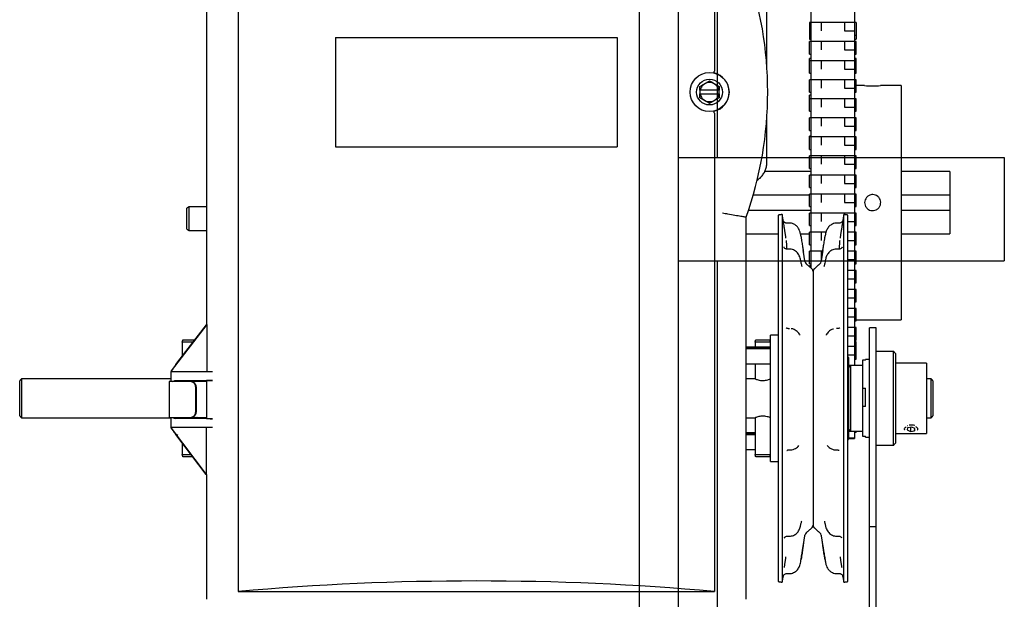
# Model space of a CAD drawing. Header units: inches. Extents: x 169.6 to 213.7, y 195.1 to 247.7.
# Tile 24 of 51: x 206 to 206.8, y 204.6 to 205.1. Entities that reach past the tile are written whole.
import ezdxf

# ---------------------------------------------------------------- set-up
doc = ezdxf.new("R2010")
doc.units = ezdxf.units.IN
doc.header["$LTSCALE"] = 0.25
doc.header["$MEASUREMENT"] = 0
doc.layers.add('RHX RH F.O.H.', color=7, linetype='Continuous')

msp = doc.modelspace()

# ---------------------------------------------------------------- linework, layer by layer
at = {"layer": 'RHX RH F.O.H.'}
for p, q in [((206.51555, 204.4321), (206.51555, 205.54343)), ((206.5468, 200.6821), (206.5468, 205.4321)), ((206.57805, 204.97141), (206.57805, 205.4321)), ((206.5468, 204.97141), (206.80769, 204.97141)), ((206.80769, 204.97141), (206.80769, 204.88858)), ((206.5468, 204.88858), (206.80769, 204.88858)), ((206.57805, 200.6821), (206.57805, 204.88858))]:
    msp.add_line(p, q, dxfattribs=at)
at = {"layer": 'RHX RH F.O.H.', "linetype": 'Continuous'}
for p, q in [((206.19427, 205.42376), (206.19427, 204.62376)), ((206.57552, 205.42376), (206.57552, 205.04063)), ((206.65299, 204.88275), (206.65299, 205.24185)), ((206.68774, 205.24185), (206.68774, 204.80465)), ((206.16873, 205.21001), (206.16873, 204.83733)), ((206.65161, 205.07945), (206.65161, 205.06603)), ((206.66099, 205.07971), (206.66099, 205.07276)), ((206.67974, 205.07971), (206.67974, 205.07276)), ((206.68911, 205.07945), (206.68911, 205.06603)), ((206.67974, 205.07276), (206.68774, 205.07276)), ((206.27205, 205.06751), (206.27205, 204.98001)), ((206.27205, 205.06751), (206.49775, 205.06751)), ((206.49775, 205.06751), (206.49775, 204.98001)), ((206.65161, 205.05418), (206.65161, 205.06418)), ((206.66099, 205.06445), (206.66099, 205.0575)), ((206.67974, 205.06445), (206.67974, 205.0575)), ((206.68911, 205.05418), (206.68911, 205.06418)), ((206.67974, 205.0575), (206.68774, 205.0575)), ((206.65161, 205.03891), (206.65161, 205.05071)), ((206.66099, 205.04918), (206.66099, 205.04223)), ((206.67974, 205.04918), (206.67974, 205.04223)), ((206.68911, 205.03891), (206.68911, 205.05071)), ((206.67974, 205.04223), (206.68774, 205.04223)), ((206.65161, 205.02365), (206.65161, 205.03365)), ((206.66099, 205.03391), (206.66099, 205.02696)), ((206.67974, 205.03391), (206.67974, 205.02696)), ((206.68911, 205.02365), (206.68911, 205.03365)), ((206.72497, 205.02898), (206.72497, 204.84148)), ((206.56384, 205.02526), (206.56384, 205.02226)), ((206.57917, 205.02526), (206.56413, 205.02526)), ((206.56413, 205.02226), (206.57917, 205.02226)), ((206.57946, 205.02226), (206.57946, 205.02526)), ((206.65161, 205.00838), (206.65161, 205.02115)), ((206.67974, 205.02696), (206.68774, 205.02696)), ((206.66099, 205.01865), (206.66099, 205.01169)), ((206.67974, 205.01865), (206.67974, 205.01169)), ((206.68911, 205.00838), (206.68911, 205.01838)), ((206.57552, 205.0069), (206.57552, 204.62376)), ((206.67974, 205.01169), (206.68774, 205.01169)), ((206.65161, 204.99311), (206.65161, 205.00311)), ((206.66099, 205.00338), (206.66099, 204.99643)), ((206.67974, 205.00338), (206.67974, 204.99643)), ((206.68911, 204.99311), (206.68911, 205.00311)), ((206.67974, 204.99643), (206.68774, 204.99643)), ((206.65161, 204.97784), (206.65161, 204.98849)), ((206.66099, 204.98811), (206.66099, 204.98116)), ((206.67974, 204.98811), (206.67974, 204.98116)), ((206.67974, 204.98116), (206.68774, 204.98116)), ((206.68911, 204.97784), (206.68911, 204.98784)), ((206.27205, 204.98001), (206.49775, 204.98001)), ((206.65161, 204.96258), (206.65161, 204.97258)), ((206.66099, 204.97284), (206.66099, 204.96589)), ((206.67974, 204.97284), (206.67974, 204.96589)), ((206.67974, 204.96589), (206.68774, 204.96589)), ((206.68911, 204.96258), (206.68911, 204.97258)), ((206.65161, 204.94731), (206.65161, 204.95731)), ((206.66099, 204.95758), (206.66099, 204.95063)), ((206.67974, 204.95758), (206.67974, 204.95063)), ((206.68911, 204.94731), (206.68911, 204.95731)), ((206.76399, 204.96023), (206.76399, 204.91023)), ((206.67974, 204.95063), (206.68774, 204.95063)), ((206.65161, 204.93204), (206.65161, 204.94204)), ((206.66099, 204.94231), (206.66099, 204.93536)), ((206.67974, 204.94231), (206.67974, 204.93536)), ((206.68911, 204.93204), (206.68911, 204.94204)), ((206.60674, 204.94148), (206.65161, 204.94148)), ((206.67974, 204.93536), (206.68774, 204.93536)), ((206.72497, 204.94148), (206.76399, 204.94148)), ((206.15324, 204.91389), (206.15324, 204.93091)), ((206.15474, 204.93177), (206.15474, 204.91302)), ((206.65299, 204.92898), (206.60289, 204.92898)), ((206.65161, 204.91678), (206.65161, 204.92678)), ((206.66099, 204.92704), (206.66099, 204.92009)), ((206.67974, 204.92704), (206.67974, 204.92563)), ((206.68911, 204.91678), (206.68911, 204.92678)), ((206.76399, 204.92898), (206.72497, 204.92898)), ((206.60107, 204.61751), (206.60107, 204.92367)), ((206.62669, 204.92522), (206.62669, 204.63174)), ((206.6299, 204.92573), (206.6299, 204.63123)), ((206.67915, 204.63123), (206.67915, 204.92573)), ((206.68236, 204.63174), (206.68236, 204.92522)), ((206.68236, 204.92009), (206.68774, 204.92009)), ((206.65161, 204.90151), (206.65161, 204.91151)), ((206.66099, 204.91178), (206.66099, 204.90483)), ((206.68911, 204.90151), (206.68911, 204.91151)), ((206.68236, 204.90483), (206.68774, 204.90483)), ((206.65161, 204.88624), (206.65161, 204.89624)), ((206.66099, 204.89651), (206.66099, 204.88956)), ((206.68911, 204.88624), (206.68911, 204.89624)), ((206.68236, 204.88956), (206.68774, 204.88956)), ((206.65161, 204.88469), (206.65161, 204.88397)), ((206.65452, 204.87998), (206.65452, 204.67698)), ((206.68911, 204.87098), (206.68911, 204.88098)), ((206.68236, 204.87429), (206.68774, 204.87429)), ((206.68911, 204.85571), (206.68911, 204.86571)), ((206.68236, 204.85903), (206.68774, 204.85903)), ((206.68911, 204.84044), (206.68911, 204.85044)), ((206.68236, 204.84376), (206.68774, 204.84376)), ((206.16901, 204.83751), (206.14057, 204.80046)), ((206.14593, 204.80763), (206.16884, 204.83747)), ((206.16875, 204.83747), (206.16879, 204.83751)), ((206.16875, 204.83751), (206.16875, 204.83747)), ((206.16901, 204.83751), (206.16875, 204.83751)), ((206.16884, 204.83747), (206.16875, 204.83747)), ((206.16901, 204.83751), (206.16901, 204.80001)), ((206.63464, 204.83436), (206.6358, 204.83436)), ((206.67441, 204.83436), (206.67325, 204.83436)), ((206.68911, 204.82518), (206.68911, 204.83518)), ((206.69962, 204.60238), (206.69962, 204.83498)), ((206.70502, 204.60238), (206.70502, 204.83498)), ((206.14939, 204.82335), (206.14939, 204.81213)), ((206.158, 204.82335), (206.14939, 204.82335)), ((206.14995, 204.82535), (206.15954, 204.82535)), ((206.60814, 204.82335), (206.60814, 204.81942)), ((206.62052, 204.82335), (206.60814, 204.82335)), ((206.6087, 204.82535), (206.61997, 204.82535)), ((206.62052, 204.73596), (206.62052, 204.82907)), ((206.68236, 204.82849), (206.68774, 204.82849)), ((206.68911, 204.80991), (206.68911, 204.82379)), ((206.60107, 204.81926), (206.62052, 204.81926)), ((206.60107, 204.81826), (206.62052, 204.81826)), ((206.71902, 204.74098), (206.71902, 204.81598)), ((206.14428, 204.80553), (206.14591, 204.80763)), ((206.14591, 204.80759), (206.14428, 204.80547)), ((206.14591, 204.80759), (206.14593, 204.80763)), ((206.14591, 204.80763), (206.14591, 204.80759)), ((206.14593, 204.80763), (206.14591, 204.80763)), ((206.68236, 204.81323), (206.68774, 204.81323)), ((206.68302, 204.81116), (206.68302, 204.7458)), ((206.69427, 204.80894), (206.69427, 204.74819)), ((206.69642, 204.80894), (206.69427, 204.80894)), ((206.69642, 204.80894), (206.69642, 204.80965)), ((206.72052, 204.81448), (206.72052, 204.74248)), ((206.14023, 204.80001), (206.14023, 204.79189)), ((206.14023, 204.80001), (206.17362, 204.80001)), ((206.14057, 204.80046), (206.14057, 204.80001)), ((206.14428, 204.80547), (206.14428, 204.80553)), ((206.60814, 204.80622), (206.60814, 204.79403)), ((206.68452, 204.80465), (206.68452, 204.7523)), ((206.74552, 204.8066), (206.74552, 204.75035)), ((206.01927, 204.76438), (206.01927, 204.79258)), ((206.02077, 204.79408), (206.02077, 204.76288)), ((206.16873, 204.79189), (206.13898, 204.79189)), ((206.14375, 204.79257), (206.17362, 204.79287)), ((206.15462, 204.79251), (206.15333, 204.79251)), ((206.16873, 204.79265), (206.15462, 204.79251)), ((206.16895, 204.79276), (206.16873, 204.79265)), ((206.16873, 204.79265), (206.16873, 204.76238)), ((206.74902, 204.76288), (206.74902, 204.79408)), ((206.75052, 204.79258), (206.75052, 204.76438)), ((206.16028, 204.76814), (206.16028, 204.78689)), ((206.16078, 204.76814), (206.16078, 204.78689)), ((206.69427, 204.78657), (206.69642, 204.78657)), ((206.69642, 204.77184), (206.69642, 204.78657)), ((206.69642, 204.77184), (206.69427, 204.77184)), ((206.13898, 204.76314), (206.16873, 204.76314)), ((206.14023, 204.76314), (206.14023, 204.75501)), ((206.17362, 204.76216), (206.14375, 204.76245)), ((206.15333, 204.76251), (206.15462, 204.76251)), ((206.15462, 204.76251), (206.16873, 204.76238)), ((206.16873, 204.76238), (206.16895, 204.76226)), ((206.60814, 204.76292), (206.60814, 204.7336)), ((206.17362, 204.75501), (206.14023, 204.75501)), ((206.14054, 204.75459), (206.14054, 204.75501)), ((206.14054, 204.75459), (206.16869, 204.71751)), ((206.16897, 204.71751), (206.16897, 204.75501)), ((206.68774, 204.7523), (206.68774, 204.7464)), ((206.68911, 204.7523), (206.68911, 204.7514)), ((206.7303, 204.75476), (206.72988, 204.75313)), ((206.72988, 204.75313), (206.73245, 204.75201)), ((206.72989, 204.75665), (206.73005, 204.75669)), ((206.7336, 204.75533), (206.7303, 204.75476)), ((206.73245, 204.75513), (206.73245, 204.75201)), ((206.73245, 204.75201), (206.73575, 204.75257)), ((206.73617, 204.75421), (206.7336, 204.75533)), ((206.73575, 204.75439), (206.73575, 204.75257)), ((206.73575, 204.75257), (206.73617, 204.75421)), ((206.14591, 204.74735), (206.14426, 204.74952)), ((206.16856, 204.71751), (206.14591, 204.74735)), ((206.60107, 204.75057), (206.60814, 204.75057)), ((206.60107, 204.74957), (206.60814, 204.74957)), ((206.68774, 204.75183), (206.68302, 204.75183)), ((206.69427, 204.74819), (206.69642, 204.74819)), ((206.69642, 204.7473), (206.69642, 204.74819)), ((206.14939, 204.74277), (206.14939, 204.7336)), ((206.14939, 204.7336), (206.15634, 204.7336)), ((206.15786, 204.7316), (206.14995, 204.7316)), ((206.60814, 204.7336), (206.62052, 204.7336)), ((206.61997, 204.7316), (206.6087, 204.7316)), ((206.62052, 204.72788), (206.62052, 204.7336)), ((206.16856, 204.71751), (206.16897, 204.71751)), ((206.16873, 204.71751), (206.16873, 204.61751)), ((206.70502, 204.67548), (206.69962, 204.67548)), ((206.19427, 204.62376), (206.57552, 204.62376))]:
    msp.add_line(p, q, dxfattribs=at)
for radius in [0.01562, 0.01035]:
    msp.add_circle((206.57165, 205.02376), radius, dxfattribs=at)
for centre, radius, start, end in [((206.31768, 205.02376), 0.30055, 340.54663, 19.45337), ((206.57165, 205.02376), 0.01575, 282.58669, 77.41331), ((206.57165, 205.02376), 0.00767, 11.27622, 168.72378), ((206.70229, 205.1226), 0.09384, 266.07417, 273.8776), ((206.57165, 205.02376), 0.00767, 191.27622, 348.72378), ((206.65114, 204.88858), 0.00312, 189, 228.32635), ((206.65791, 204.88858), 0.00313, 311.67365, 351), ((206.6514, 204.87998), 0.00313, 0, 48.32635), ((206.65765, 204.87998), 0.00312, 131.67365, 180), ((206.15559, 204.7872), 0.0047, 356.18886, 85.59806), ((206.15609, 204.7872), 0.0047, 356.18873, 85.59781), ((206.15559, 204.76783), 0.0047, 274.40218, 3.8109), ((206.15609, 204.76783), 0.0047, 274.40244, 3.81103), ((206.73302, 204.74454), 0.0125, 75.48958, 96.39516), ((206.6514, 204.67698), 0.00313, 311.67365, 0), ((206.65765, 204.67698), 0.00312, 180, 228.32635), ((206.65114, 204.66838), 0.00312, 131.67365, 171), ((206.65791, 204.66838), 0.00313, 9, 48.32635)]:
    msp.add_arc(centre, radius, start, end, dxfattribs=at)
for centre, major_axis, ratio, start_param, end_param in [((206.14623, 204.80792), (0.00625, 0.00831), 0.008385, 1.869457, 2.692491), ((206.14623, 204.79251), (0.0071, 0), 0.008727, 0.001045, 1.927383), ((206.1877, 204.79276), (0.01875, 0), 0.008727, 2.420268, 3.124139), ((206.1877, 204.76227), (0.01875, 0), 0.008727, 3.159046, 3.862917), ((206.14623, 204.74702), (-0.00625, 0.0084), 0.008359, 0.439495, 1.262529), ((206.14623, 204.74448), (0.00587, -0.00485), 0.441002, 1.971278, 2.239449), ((206.3849, 203.91052), (1.25, 0), 0.57735, 1.417699, 1.723894)]:
    msp.add_ellipse(centre, major_axis=major_axis, ratio=ratio, start_param=start_param, end_param=end_param, dxfattribs=at)
for points in [[(206.61758, 205.04342), (206.61758, 205.116)], [(206.65299, 205.07945), (206.65161, 205.07945)], [(206.65299, 205.07971), (206.68774, 205.07971)], [(206.68911, 205.07945), (206.68774, 205.07945)], [(206.65161, 205.06945), (206.65299, 205.06945)], [(206.68774, 205.06945), (206.68911, 205.06945)], [(206.65161, 205.06603), (206.65299, 205.06603)], [(206.65299, 205.06418), (206.65161, 205.06418)], [(206.65299, 205.06445), (206.68774, 205.06445)], [(206.68774, 205.06603), (206.68911, 205.06603)], [(206.68911, 205.06418), (206.68774, 205.06418)], [(206.65161, 205.05418), (206.65299, 205.05418)], [(206.68774, 205.05418), (206.68911, 205.05418)], [(206.65299, 205.05071), (206.65161, 205.05071)], [(206.65299, 205.04891), (206.65161, 205.04891)], [(206.65299, 205.04918), (206.68774, 205.04918)], [(206.68911, 205.05071), (206.68774, 205.05071)], [(206.68911, 205.04891), (206.68774, 205.04891)], [(206.57552, 205.04063), (206.57552, 205.04058)], [(206.65161, 205.03891), (206.65299, 205.03891)], [(206.68774, 205.03891), (206.68911, 205.03891)], [(206.56384, 205.02526), (206.56384, 205.02827)], [(206.57946, 205.02827), (206.57946, 205.02526)], [(206.65299, 205.03365), (206.65161, 205.03365)], [(206.65299, 205.03391), (206.68774, 205.03391)], [(206.68911, 205.03365), (206.68774, 205.03365)], [(206.69587, 205.02898), (206.68911, 205.02898)], [(206.72497, 205.02898), (206.70864, 205.02898)], [(206.56384, 205.02526), (206.56413, 205.02526)], [(206.56413, 205.02226), (206.56384, 205.02226)], [(206.57917, 205.02526), (206.57946, 205.02526)], [(206.57946, 205.02226), (206.57917, 205.02226)], [(206.65161, 205.02365), (206.65299, 205.02365)], [(206.65299, 205.02115), (206.65161, 205.02115)], [(206.68774, 205.02365), (206.68911, 205.02365)], [(206.65299, 205.01838), (206.65161, 205.01838)], [(206.65299, 205.01865), (206.68774, 205.01865)], [(206.68911, 205.01838), (206.68774, 205.01838)], [(206.57552, 205.00695), (206.57552, 205.0069)], [(206.65161, 205.00838), (206.65299, 205.00838)], [(206.68774, 205.00838), (206.68911, 205.00838)], [(206.61758, 204.96738), (206.61758, 205.0041)], [(206.65299, 205.00311), (206.65161, 205.00311)], [(206.65299, 205.00338), (206.68774, 205.00338)], [(206.68911, 205.00311), (206.68774, 205.00311)], [(206.65161, 204.99311), (206.65299, 204.99311)], [(206.68774, 204.99311), (206.68911, 204.99311)], [(206.65299, 204.98849), (206.65161, 204.98849)], [(206.65299, 204.98784), (206.65161, 204.98784)], [(206.65299, 204.98811), (206.68774, 204.98811)], [(206.68911, 204.98784), (206.68774, 204.98784)], [(206.65161, 204.97784), (206.65299, 204.97784)], [(206.68774, 204.97784), (206.68911, 204.97784)], [(206.65299, 204.97258), (206.65161, 204.97258)], [(206.65299, 204.97284), (206.68774, 204.97284)], [(206.68911, 204.97258), (206.68774, 204.97258)], [(206.65299, 204.96023), (206.61592, 204.96023)], [(206.65161, 204.96258), (206.65299, 204.96258)], [(206.65299, 204.95731), (206.65161, 204.95731)], [(206.65299, 204.95758), (206.68774, 204.95758)], [(206.68774, 204.96258), (206.68911, 204.96258)], [(206.68911, 204.95731), (206.68774, 204.95731)], [(206.76399, 204.96023), (206.72497, 204.96023)], [(206.65161, 204.94731), (206.65299, 204.94731)], [(206.65299, 204.94204), (206.65161, 204.94204)], [(206.65299, 204.94231), (206.68774, 204.94231)], [(206.68774, 204.94731), (206.68911, 204.94731)], [(206.68911, 204.94204), (206.68774, 204.94204)], [(206.15474, 204.93177), (206.15324, 204.93091)], [(206.16873, 204.93177), (206.15474, 204.93177)], [(206.65161, 204.93204), (206.65299, 204.93204)], [(206.65299, 204.92678), (206.65161, 204.92678)], [(206.65299, 204.92704), (206.68774, 204.92704)], [(206.68774, 204.93204), (206.68911, 204.93204)], [(206.68911, 204.92678), (206.68774, 204.92678)], [(206.60107, 204.92367), (206.60084, 204.92371)], [(206.6299, 204.92573), (206.62669, 204.92522)], [(206.63114, 204.91786), (206.6299, 204.92573)], [(206.6358, 204.91875), (206.63363, 204.91875)], [(206.67541, 204.91875), (206.67325, 204.91875)], [(206.67792, 204.91799), (206.67747, 204.91511)], [(206.67915, 204.92573), (206.67792, 204.91799)], [(206.68236, 204.92522), (206.67915, 204.92573)], [(206.15324, 204.91389), (206.15474, 204.91302)], [(206.15474, 204.91302), (206.16873, 204.91302)], [(206.60107, 204.91023), (206.62669, 204.91023)], [(206.63288, 204.90683), (206.63158, 204.91511)], [(206.64447, 204.91023), (206.65161, 204.91023)], [(206.65161, 204.91678), (206.65299, 204.91678)], [(206.65299, 204.91151), (206.65161, 204.91151)], [(206.65299, 204.91178), (206.66498, 204.91178)], [(206.67747, 204.91511), (206.67617, 204.90683)], [(206.68236, 204.91178), (206.68774, 204.91178)], [(206.68774, 204.91678), (206.68911, 204.91678)], [(206.68911, 204.91151), (206.68774, 204.91151)], [(206.72497, 204.91023), (206.76399, 204.91023)], [(206.64476, 204.90863), (206.64498, 204.90726)], [(206.66406, 204.90726), (206.66428, 204.90863)], [(206.6358, 204.89794), (206.63387, 204.89794)], [(206.64805, 204.88809), (206.64666, 204.8969)], [(206.65161, 204.90151), (206.65299, 204.90151)], [(206.65299, 204.89624), (206.65161, 204.89624)], [(206.65299, 204.89651), (206.66233, 204.89651)], [(206.66238, 204.89684), (206.66099, 204.88809)], [(206.67517, 204.89794), (206.67325, 204.89794)], [(206.68236, 204.89651), (206.68774, 204.89651)], [(206.68774, 204.90151), (206.68911, 204.90151)], [(206.68911, 204.89624), (206.68774, 204.89624)], [(206.65348, 204.88231), (206.64906, 204.88624)], [(206.65161, 204.88624), (206.65299, 204.88624)], [(206.65299, 204.88469), (206.65161, 204.88469)], [(206.65425, 204.88124), (206.65479, 204.88124)], [(206.65999, 204.88624), (206.65557, 204.88231)], [(206.68236, 204.88124), (206.68774, 204.88124)], [(206.68774, 204.88624), (206.68911, 204.88624)], [(206.68911, 204.88098), (206.68774, 204.88098)], [(206.68774, 204.87098), (206.68911, 204.87098)], [(206.68236, 204.86598), (206.68774, 204.86598)], [(206.68911, 204.86571), (206.68774, 204.86571)], [(206.68774, 204.85571), (206.68911, 204.85571)], [(206.68236, 204.85071), (206.68774, 204.85071)], [(206.68911, 204.85044), (206.68774, 204.85044)], [(206.68774, 204.84044), (206.68911, 204.84044)], [(206.68911, 204.84148), (206.72497, 204.84148)], [(206.68236, 204.83544), (206.68774, 204.83544)], [(206.68911, 204.83518), (206.68774, 204.83518)], [(206.70502, 204.83498), (206.69962, 204.83498)], [(206.14939, 204.82335), (206.14995, 204.82535)], [(206.60814, 204.82335), (206.6087, 204.82535)], [(206.62052, 204.82335), (206.61997, 204.82535)], [(206.62669, 204.82918), (206.62052, 204.82907)], [(206.68774, 204.82518), (206.68911, 204.82518)], [(206.68911, 204.82379), (206.68774, 204.82379)], [(206.62052, 204.81942), (206.60107, 204.81942)], [(206.68236, 204.82018), (206.68774, 204.82018)], [(206.68911, 204.81991), (206.68774, 204.81991)], [(206.71902, 204.81598), (206.70502, 204.81598)], [(206.72052, 204.81448), (206.71902, 204.81598)], [(206.68302, 204.81116), (206.68236, 204.81182)], [(206.68774, 204.80991), (206.68911, 204.80991)], [(206.69962, 204.80965), (206.69642, 204.80965)], [(206.60107, 204.80622), (206.62052, 204.80622)], [(206.68302, 204.80491), (206.68774, 204.80491)], [(206.68452, 204.80465), (206.68302, 204.80315)], [(206.69427, 204.80465), (206.68452, 204.80465)], [(206.74552, 204.8066), (206.72052, 204.8066)], [(206.02077, 204.79408), (206.01927, 204.79258)], [(206.14023, 204.79408), (206.02077, 204.79408)], [(206.13898, 204.79189), (206.13898, 204.76314)], [(206.60811, 204.79408), (206.60107, 204.79408)], [(206.74902, 204.79408), (206.74552, 204.79408)], [(206.75052, 204.79258), (206.74902, 204.79408)], [(206.01927, 204.76438), (206.02077, 204.76288)], [(206.02077, 204.76288), (206.14023, 204.76288)], [(206.16177, 204.76244), (206.16177, 204.76288)], [(206.16177, 204.76288), (206.16873, 204.76288)], [(206.60107, 204.76288), (206.60811, 204.76288)], [(206.74552, 204.76288), (206.74902, 204.76288)], [(206.74902, 204.76288), (206.75052, 204.76438)], [(206.68302, 204.7538), (206.68452, 204.7523)], [(206.68452, 204.7523), (206.69427, 204.7523)], [(206.72755, 204.75365), (206.72775, 204.75313)], [(206.60814, 204.75073), (206.60107, 204.75073)], [(206.68236, 204.74513), (206.68302, 204.7458)], [(206.68302, 204.74697), (206.68774, 204.74697)], [(206.68302, 204.7464), (206.68774, 204.7464)], [(206.68774, 204.75197), (206.68911, 204.75197)], [(206.68774, 204.7514), (206.68911, 204.7514)], [(206.69642, 204.7473), (206.69962, 204.7473)], [(206.72052, 204.75035), (206.74552, 204.75035)], [(206.60107, 204.73753), (206.60814, 204.73753)], [(206.6351, 204.7372), (206.63607, 204.7372)], [(206.67297, 204.7372), (206.67394, 204.7372)], [(206.70502, 204.74098), (206.71902, 204.74098)], [(206.71902, 204.74098), (206.72052, 204.74248)], [(206.14995, 204.7316), (206.14939, 204.7336)], [(206.6087, 204.7316), (206.60814, 204.7336)], [(206.61997, 204.7316), (206.62052, 204.7336)], [(206.62052, 204.7336), (206.62052, 204.73596)], [(206.62052, 204.72788), (206.62669, 204.72777)], [(206.64906, 204.67071), (206.65348, 204.67464)], [(206.65557, 204.67464), (206.65999, 204.67071)], [(206.63399, 204.66811), (206.6358, 204.66811)], [(206.64666, 204.66005), (206.64805, 204.66887)], [(206.66099, 204.66887), (206.66238, 204.66011)], [(206.67325, 204.66811), (206.67506, 204.66811)], [(206.63158, 204.64299), (206.63288, 204.65148)], [(206.67617, 204.65148), (206.67747, 204.64299)], [(206.64476, 204.64832), (206.64498, 204.6497)], [(206.66406, 204.6497), (206.66428, 204.64832)], [(206.6299, 204.63123), (206.63063, 204.63588)], [(206.63073, 204.63651), (206.63062, 204.63589)], [(206.63363, 204.6382), (206.6358, 204.6382)], [(206.67325, 204.6382), (206.67541, 204.6382)], [(206.67842, 204.63585), (206.67915, 204.63123)], [(206.62669, 204.63174), (206.6299, 204.63123)], [(206.67915, 204.63123), (206.68236, 204.63174)]]:
    msp.add_open_spline(points, degree=1, dxfattribs=at)
for points, knots in [([(206.57508, 205.03914), (206.57508, 205.03914), (206.57509, 205.03914), (206.57512, 205.03917), (206.57518, 205.03932), (206.57529, 205.03965), (206.5754, 205.04008), (206.57548, 205.04041), (206.57552, 205.04058)], [0, 0, 0, 0, 0.011603, 0.133673, 0.350839, 0.567403, 0.783698, 1, 1, 1, 1]), ([(206.56384, 205.02827), (206.56523, 205.02908), (206.56784, 205.03058), (206.57043, 205.03208), (206.57165, 205.03278)], [0, 0, 0, 0, 0.532445, 1, 1, 1, 1]), ([(206.57165, 205.03278), (206.57304, 205.03198), (206.57565, 205.03048), (206.57825, 205.02897), (206.57946, 205.02827)], [0, 0, 0, 0, 0.532445, 1, 1, 1, 1]), ([(206.56384, 205.01925), (206.56384, 205.01963), (206.56384, 205.02062), (206.56384, 205.02164), (206.56384, 205.02226)], [0, 0, 0, 0, 0.385069, 1, 1, 1, 1]), ([(206.57946, 205.02226), (206.57946, 205.02164), (206.57946, 205.02062), (206.57946, 205.01963), (206.57946, 205.01925)], [0, 0, 0, 0, 0.614931, 1, 1, 1, 1]), ([(206.57165, 205.01474), (206.57026, 205.01554), (206.56765, 205.01705), (206.56505, 205.01855), (206.56384, 205.01925)], [0, 0, 0, 0, 0.532445, 1, 1, 1, 1]), ([(206.57946, 205.01925), (206.57807, 205.01845), (206.57546, 205.01694), (206.57286, 205.01544), (206.57165, 205.01474)], [0, 0, 0, 0, 0.532445, 1, 1, 1, 1]), ([(206.57552, 205.00695), (206.57548, 205.00711), (206.5754, 205.00744), (206.57529, 205.00788), (206.57518, 205.0082), (206.57512, 205.00836), (206.57509, 205.00839), (206.57508, 205.00839), (206.57508, 205.00839)], [0, 0, 0, 0, 0.216302, 0.432597, 0.649161, 0.866327, 0.988397, 1, 1, 1, 1]), ([(206.60982, 204.95328), (206.61039, 204.95364), (206.61187, 204.95458), (206.61384, 204.95666), (206.61567, 204.95935), (206.61692, 204.96236), (206.61751, 204.96508), (206.61756, 204.96677), (206.61758, 204.96738)], [0, 0, 0, 0, 0.120195, 0.312965, 0.50572, 0.698459, 0.891182, 1, 1, 1, 1]), ([(206.70229, 204.94165), (206.70301, 204.94158), (206.70446, 204.94144), (206.70638, 204.94034), (206.70784, 204.93871), (206.70868, 204.93667), (206.7088, 204.93448), (206.70818, 204.93237), (206.70691, 204.93058), (206.70511, 204.92932), (206.703, 204.92872), (206.7008, 204.92885), (206.69878, 204.9297), (206.69715, 204.93117), (206.6961, 204.9331), (206.69574, 204.93527), (206.69613, 204.93743), (206.6972, 204.93935), (206.69885, 204.94079), (206.70065, 204.94155), (206.70183, 204.94162), (206.70229, 204.94165)], [0, 0, 0, 0, 0.053603, 0.107202, 0.160881, 0.214612, 0.268257, 0.321812, 0.375414, 0.429125, 0.48284, 0.536444, 0.589998, 0.64364, 0.69737, 0.751052, 0.804625, 0.858197, 0.911878, 0.965608, 1, 1, 1, 1]), ([(206.5821, 204.92698), (206.58212, 204.92697), (206.58348, 204.92673), (206.58693, 204.92612), (206.59213, 204.92521), (206.59687, 204.92439), (206.60013, 204.92383), (206.60061, 204.92375), (206.60084, 204.92371)], [0, 0, 0, 0, 0.002243, 0.14162, 0.359137, 0.573676, 0.786815, 1, 1, 1, 1]), ([(206.63364, 204.9188), (206.63338, 204.9188), (206.63281, 204.91879), (206.63205, 204.91914), (206.63145, 204.9196), (206.63104, 204.92009), (206.63081, 204.92052), (206.63069, 204.92083), (206.63064, 204.92099), (206.63062, 204.92108), (206.63061, 204.92112), (206.63061, 204.92111), (206.63061, 204.92111)], [0, 0, 0, 0, 0.1590981, 0.3423397, 0.4954443, 0.6243767, 0.7281185, 0.7984392, 0.8430083, 0.8879354, 0.9537413, 1, 1, 1, 1]), ([(206.64476, 204.90864), (206.64468, 204.90913), (206.64445, 204.91051), (206.64393, 204.9125), (206.64296, 204.91459), (206.64167, 204.91632), (206.64, 204.91766), (206.63814, 204.91845), (206.63673, 204.91881), (206.63593, 204.91872), (206.63579, 204.91871)], [0, 0, 0, 0, 0.101615, 0.282188, 0.413057, 0.565122, 0.714733, 0.837733, 0.973401, 1, 1, 1, 1]), ([(206.67325, 204.9187), (206.67311, 204.91872), (206.67233, 204.91881), (206.67097, 204.91846), (206.66935, 204.91779), (206.66802, 204.91686), (206.66694, 204.91576), (206.66606, 204.91448), (206.66535, 204.91303), (206.66479, 204.9113), (206.66447, 204.90981), (206.66432, 204.90888), (206.66428, 204.90864)], [0, 0, 0, 0, 0.0279185, 0.1597197, 0.2748914, 0.3815897, 0.4836925, 0.5849345, 0.693072, 0.8091617, 0.9502252, 1, 1, 1, 1]), ([(206.67842, 204.92107), (206.67842, 204.92104), (206.6784, 204.92098), (206.67834, 204.92077), (206.67817, 204.92036), (206.67776, 204.91973), (206.677, 204.91912), (206.67615, 204.91876), (206.6756, 204.91879), (206.67541, 204.9188)], [0, 0, 0, 0, 0.067484, 0.124275, 0.211029, 0.392677, 0.629108, 0.867353, 1, 1, 1, 1]), ([(206.63158, 204.91511), (206.63155, 204.91531), (206.63139, 204.91633), (206.63125, 204.91718), (206.63114, 204.91786)], [0, 0, 0, 0, 0.191367, 1, 1, 1, 1]), ([(206.63353, 204.898), (206.63356, 204.89849), (206.63368, 204.90082), (206.63339, 204.90316), (206.63316, 204.90501)], [0, 0, 0, 0, 0.2093595, 1, 1, 1, 1]), ([(206.64498, 204.90726), (206.64512, 204.90639), (206.6455, 204.90402), (206.64607, 204.90049), (206.64661, 204.8972), (206.64677, 204.89613), (206.64686, 204.8956)], [0, 0, 0, 0, 0.160308, 0.440949, 0.719875, 1, 1, 1, 1]), ([(206.66219, 204.8956), (206.66223, 204.89584), (206.66233, 204.89655), (206.6627, 204.89885), (206.66333, 204.90266), (206.66382, 204.90573), (206.66406, 204.90726)], [0, 0, 0, 0, 0.145166, 0.42978, 0.715325, 1, 1, 1, 1]), ([(206.67589, 204.90501), (206.67582, 204.90448), (206.67553, 204.90213), (206.67551, 204.89979), (206.67549, 204.89796)], [0, 0, 0, 0, 0.223137, 1, 1, 1, 1]), ([(206.63387, 204.898), (206.63366, 204.89799), (206.63313, 204.89796), (206.6324, 204.89828), (206.6318, 204.89873), (206.63147, 204.89913), (206.63132, 204.89937), (206.63128, 204.89947), (206.63128, 204.89944), (206.63129, 204.89944)], [0, 0, 0, 0, 0.140781, 0.353617, 0.53114, 0.679625, 0.808807, 0.953059, 1, 1, 1, 1]), ([(206.64456, 204.8894), (206.64452, 204.8896), (206.64437, 204.89036), (206.64395, 204.89176), (206.64317, 204.89351), (206.64203, 204.89512), (206.64061, 204.89643), (206.63894, 204.89736), (206.63731, 204.89789), (206.63623, 204.89788), (206.6358, 204.89788)], [0, 0, 0, 0, 0.0485271, 0.1907125, 0.3354618, 0.4815515, 0.6279857, 0.7607798, 0.9046485, 1, 1, 1, 1]), ([(206.67325, 204.89787), (206.67288, 204.89788), (206.67191, 204.89792), (206.67042, 204.89747), (206.6689, 204.89672), (206.66764, 204.89574), (206.6666, 204.89457), (206.66575, 204.89323), (206.6651, 204.89174), (206.6647, 204.89043), (206.66454, 204.88966), (206.66449, 204.88941)], [0, 0, 0, 0, 0.081049, 0.216224, 0.338209, 0.455439, 0.569081, 0.685356, 0.807506, 0.93848, 1, 1, 1, 1]), ([(206.67776, 204.89944), (206.67776, 204.89944), (206.67775, 204.89942), (206.6776, 204.89916), (206.67724, 204.89871), (206.67654, 204.89822), (206.67578, 204.89792), (206.6753, 204.89797), (206.67518, 204.89799)], [0, 0, 0, 0, 0.15649, 0.306762, 0.465159, 0.675282, 0.919887, 1, 1, 1, 1]), ([(206.64493, 204.88765), (206.64487, 204.88794), (206.64476, 204.88854), (206.64464, 204.88905), (206.64458, 204.88931)], [0, 0, 0, 0, 0.497037, 1, 1, 1, 1]), ([(206.64576, 204.88411), (206.64575, 204.88414), (206.64573, 204.8842), (206.64556, 204.88478), (206.64529, 204.88589), (206.64506, 204.88693), (206.64494, 204.88762), (206.64493, 204.88766)], [0, 0, 0, 0, 0.152652, 0.381109, 0.663299, 0.979732, 1, 1, 1, 1]), ([(206.66412, 204.88767), (206.664, 204.88707), (206.66376, 204.88589), (206.66349, 204.88478), (206.6633, 204.88416), (206.6633, 204.88416), (206.6633, 204.88416)], [0, 0, 0, 0, 0.325084, 0.627333, 0.871758, 1, 1, 1, 1]), ([(206.66446, 204.88931), (206.66441, 204.88906), (206.66429, 204.88854), (206.66417, 204.88792), (206.66412, 204.88761)], [0, 0, 0, 0, 0.503022, 1, 1, 1, 1]), ([(206.63449, 204.83444), (206.63429, 204.83444), (206.63371, 204.83442), (206.63315, 204.83483), (206.63298, 204.83503), (206.63301, 204.83498), (206.63301, 204.83498)], [0, 0, 0, 0, 0.190479, 0.57205, 0.936456, 1, 1, 1, 1]), ([(206.64411, 204.82897), (206.64395, 204.82927), (206.64356, 204.83004), (206.6426, 204.8313), (206.64117, 204.83265), (206.63935, 204.83367), (206.63792, 204.83422), (206.63713, 204.83424), (206.63708, 204.83425)], [0, 0, 0, 0, 0.136486, 0.344687, 0.552819, 0.765127, 0.98229, 1, 1, 1, 1]), ([(206.6708, 204.83397), (206.67067, 204.83395), (206.66987, 204.8338), (206.6686, 204.83309), (206.66712, 204.832), (206.66599, 204.83073), (206.66529, 204.82971), (206.66501, 204.82912), (206.66494, 204.82896)], [0, 0, 0, 0, 0.045338, 0.275513, 0.490905, 0.698786, 0.917209, 1, 1, 1, 1]), ([(206.67602, 204.83496), (206.67601, 204.83496), (206.67601, 204.83496), (206.67557, 204.83454), (206.67487, 204.83443), (206.67452, 204.83438)], [0, 0, 0, 0, 0.28781, 0.65095, 1, 1, 1, 1]), ([(206.14375, 204.79257), (206.14337, 204.7925), (206.14261, 204.79235), (206.14189, 204.79191), (206.14154, 204.79171), (206.14153, 204.7917)], [0, 0, 0, 0, 0.504391, 0.993618, 1, 1, 1, 1]), ([(206.15248, 204.79166), (206.15249, 204.79177), (206.15252, 204.792), (206.15271, 204.79228), (206.15299, 204.79247), (206.15322, 204.7925), (206.15333, 204.79251)], [0, 0, 0, 0, 0.250002, 0.500011, 0.749997, 1, 1, 1, 1]), ([(206.60811, 204.79404), (206.60809, 204.79405), (206.60803, 204.79408), (206.60861, 204.79385), (206.60975, 204.79345), (206.61146, 204.793), (206.61351, 204.79274), (206.61559, 204.79279), (206.61746, 204.79309), (206.61905, 204.79353), (206.62017, 204.79393), (206.62051, 204.79407), (206.62052, 204.79408), (206.62052, 204.79408)], [0, 0, 0, 0, 0.04579, 0.144714, 0.246717, 0.355465, 0.465179, 0.566963, 0.664771, 0.768224, 0.878394, 0.98633, 1, 1, 1, 1]), ([(206.14153, 204.76332), (206.14154, 204.76332), (206.14167, 204.76324), (206.14205, 204.76303), (206.14276, 204.76263), (206.14339, 204.76252), (206.14375, 204.76245)], [0, 0, 0, 0, 0.0063816, 0.184658, 0.5247904, 1, 1, 1, 1]), ([(206.15248, 204.76336), (206.15249, 204.76325), (206.15252, 204.76303), (206.15271, 204.76275), (206.15299, 204.76255), (206.15322, 204.76253), (206.15333, 204.76251)], [0, 0, 0, 0, 0.249993, 0.500003, 0.749991, 1, 1, 1, 1]), ([(206.16177, 204.76288), (206.16174, 204.7629), (206.16168, 204.76292), (206.16121, 204.76309), (206.16108, 204.76314)], [0, 0, 0, 0, 0.710261, 1, 1, 1, 1]), ([(206.62052, 204.76288), (206.62046, 204.7629), (206.62033, 204.76296), (206.61934, 204.76333), (206.61785, 204.76378), (206.61591, 204.76414), (206.6138, 204.76423), (206.61183, 204.76402), (206.61011, 204.76362), (206.60879, 204.76318), (206.60806, 204.76289), (206.60809, 204.76291), (206.60811, 204.76291)], [0, 0, 0, 0, 0.101767, 0.203367, 0.309347, 0.419989, 0.525527, 0.623749, 0.724043, 0.832107, 0.942232, 1, 1, 1, 1]), ([(206.72921, 204.75567), (206.72895, 204.75553), (206.72825, 204.75513), (206.72768, 204.75438), (206.72759, 204.75387), (206.72755, 204.75365)], [0, 0, 0, 0, 0.24795, 0.680364, 1, 1, 1, 1]), ([(206.7383, 204.75313), (206.73836, 204.7532), (206.73861, 204.7535), (206.73843, 204.7542), (206.73789, 204.75505), (206.73715, 204.7555), (206.73683, 204.75569)], [0, 0, 0, 0, 0.093581, 0.424246, 0.752164, 1, 1, 1, 1]), ([(206.63357, 204.73664), (206.63357, 204.73663), (206.63356, 204.73662), (206.63393, 204.73694), (206.63467, 204.73727), (206.63505, 204.73719), (206.63508, 204.73718)], [0, 0, 0, 0, 0.1934424, 0.5749166, 0.9678708, 1, 1, 1, 1]), ([(206.63607, 204.73724), (206.63619, 204.73722), (206.63705, 204.73714), (206.63861, 204.73751), (206.6405, 204.73829), (206.64204, 204.73938), (206.64278, 204.74021), (206.64314, 204.74061)], [0, 0, 0, 0, 0.04154, 0.309647, 0.554406, 0.785536, 1, 1, 1, 1]), ([(206.66596, 204.74061), (206.66618, 204.74033), (206.66679, 204.73957), (206.66822, 204.73848), (206.67016, 204.73759), (206.67182, 204.73716), (206.67277, 204.73725), (206.67298, 204.73727)], [0, 0, 0, 0, 0.145551, 0.40041, 0.659995, 0.923999, 1, 1, 1, 1]), ([(206.67391, 204.73714), (206.6742, 204.73714), (206.67487, 204.73713), (206.67543, 204.73668), (206.67547, 204.73663), (206.67549, 204.73661)], [0, 0, 0, 0, 0.290153, 0.681128, 1, 1, 1, 1]), ([(206.6358, 204.66817), (206.63628, 204.66817), (206.63735, 204.66817), (206.6389, 204.66868), (206.64036, 204.66946), (206.64159, 204.67047), (206.64262, 204.67167), (206.64344, 204.67303), (206.64406, 204.67452), (206.64438, 204.67557), (206.64449, 204.67608), (206.64449, 204.67608)], [0, 0, 0, 0, 0.1095608, 0.2451587, 0.3709492, 0.4913824, 0.6105097, 0.735271, 0.8597192, 0.9987989, 1, 1, 1, 1]), ([(206.64449, 204.67612), (206.64453, 204.67627), (206.64467, 204.6768), (206.6448, 204.67744), (206.64489, 204.6779)], [0, 0, 0, 0, 0.290879, 1, 1, 1, 1]), ([(206.64489, 204.67784), (206.64499, 204.67828), (206.64519, 204.67916), (206.64538, 204.67985), (206.64551, 204.68019), (206.64547, 204.68011), (206.64547, 204.68011)], [0, 0, 0, 0, 0.357376, 0.714808, 0.99172, 1, 1, 1, 1]), ([(206.66358, 204.6801), (206.66359, 204.68007), (206.66362, 204.67999), (206.66382, 204.67929), (206.66401, 204.67855), (206.66413, 204.67794), (206.66415, 204.67783)], [0, 0, 0, 0, 0.2406457, 0.5571285, 0.9209109, 1, 1, 1, 1]), ([(206.66415, 204.67787), (206.66421, 204.67759), (206.66434, 204.67696), (206.66448, 204.67644), (206.66455, 204.67615)], [0, 0, 0, 0, 0.450568, 1, 1, 1, 1]), ([(206.66457, 204.67605), (206.66459, 204.67594), (206.66474, 204.67527), (206.66517, 204.674), (206.66597, 204.67234), (206.66706, 204.67086), (206.66841, 204.66963), (206.67003, 204.66872), (206.67166, 204.66817), (206.67278, 204.66817), (206.67325, 204.66817)], [0, 0, 0, 0, 0.028526, 0.181958, 0.323687, 0.465027, 0.608332, 0.743643, 0.892253, 1, 1, 1, 1]), ([(206.63148, 204.66672), (206.63148, 204.66671), (206.63147, 204.66668), (206.63154, 204.66684), (206.63182, 204.66722), (206.63242, 204.66772), (206.63321, 204.66809), (206.63378, 204.66806), (206.63399, 204.66805)], [0, 0, 0, 0, 0.070182, 0.243056, 0.401973, 0.605341, 0.854898, 1, 1, 1, 1]), ([(206.67507, 204.66807), (206.67517, 204.66808), (206.6756, 204.66814), (206.67631, 204.66788), (206.67699, 204.66745), (206.67738, 204.66702), (206.67754, 204.66677), (206.67758, 204.66667), (206.67757, 204.6667), (206.67757, 204.6667)], [0, 0, 0, 0, 0.065708, 0.307433, 0.505697, 0.673742, 0.82023, 0.976274, 1, 1, 1, 1]), ([(206.64686, 204.66249), (206.64682, 204.66216), (206.64671, 204.66119), (206.64634, 204.65853), (206.64572, 204.6544), (206.64523, 204.65128), (206.64498, 204.64972)], [0, 0, 0, 0, 0.145166, 0.429777, 0.715325, 1, 1, 1, 1]), ([(206.64498, 204.6497), (206.64512, 204.65056), (206.6455, 204.65294), (206.64606, 204.65642), (206.64651, 204.65912), (206.64662, 204.65987), (206.64665, 204.66005)], [0, 0, 0, 0, 0.1988063, 0.5468422, 0.8927485, 1, 1, 1, 1]), ([(206.66406, 204.64972), (206.66393, 204.65059), (206.66355, 204.653), (206.66297, 204.65673), (206.66243, 204.66039), (206.66227, 204.66179), (206.66219, 204.66249)], [0, 0, 0, 0, 0.16031, 0.44095, 0.719874, 1, 1, 1, 1]), ([(206.66238, 204.66011), (206.66249, 204.65945), (206.66272, 204.65799), (206.66333, 204.65427), (206.66382, 204.65122), (206.66406, 204.6497)], [0, 0, 0, 0, 0.293059, 0.647071, 1, 1, 1, 1]), ([(206.63579, 204.63825), (206.63593, 204.63824), (206.63672, 204.63814), (206.63808, 204.63849), (206.6397, 204.63916), (206.64102, 204.6401), (206.6421, 204.6412), (206.64299, 204.64247), (206.64369, 204.64393), (206.64426, 204.64565), (206.64457, 204.64714), (206.64472, 204.64807), (206.64476, 204.64832)], [0, 0, 0, 0, 0.0278606, 0.1596691, 0.2748477, 0.3815533, 0.4836618, 0.5849096, 0.6930534, 0.809151, 0.9502227, 1, 1, 1, 1]), ([(206.66428, 204.64832), (206.66437, 204.64782), (206.6646, 204.64644), (206.66512, 204.64446), (206.66609, 204.64236), (206.66738, 204.64063), (206.66905, 204.6393), (206.67091, 204.6385), (206.67232, 204.63815), (206.67312, 204.63823), (206.67325, 204.63825)], [0, 0, 0, 0, 0.10161, 0.282173, 0.413036, 0.565091, 0.714696, 0.837689, 0.97335, 1, 1, 1, 1]), ([(206.63062, 204.63589), (206.63061, 204.63585), (206.6306, 204.6358), (206.63063, 204.63592), (206.63068, 204.6361), (206.63083, 204.6365), (206.63121, 204.63713), (206.63195, 204.63778), (206.63282, 204.63818), (206.63341, 204.63816), (206.63364, 204.63816)], [0, 0, 0, 0, 0.1674917, 0.2335843, 0.2817064, 0.3398131, 0.4909482, 0.680923, 0.8748781, 1, 1, 1, 1]), ([(206.6754, 204.63817), (206.67568, 204.63816), (206.67626, 204.63815), (206.67703, 204.63779), (206.67763, 204.63733), (206.67802, 204.63684), (206.67825, 204.63641), (206.67836, 204.63612), (206.6784, 204.63597), (206.67843, 204.63588), (206.67844, 204.63582), (206.67844, 204.63583), (206.67842, 204.63591), (206.67842, 204.63594)], [0, 0, 0, 0, 0.146019, 0.299619, 0.428271, 0.536476, 0.623082, 0.680884, 0.718296, 0.757237, 0.81526, 0.924154, 1, 1, 1, 1])]:
    msp.add_open_spline(points, degree=3, knots=knots, dxfattribs=at)

doc.saveas('drawing.dxf')
